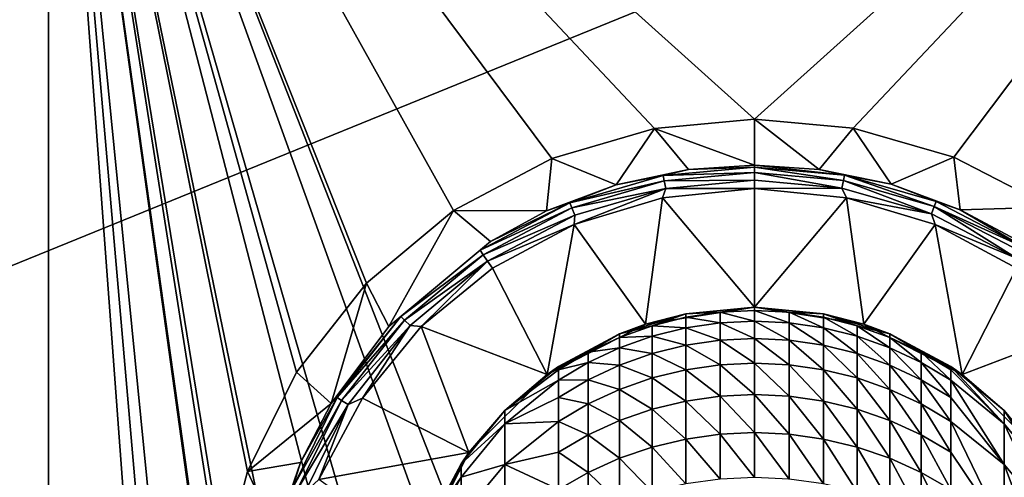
# Model space of a CAD drawing. Header units: metres. Extents: x 1237 to 1550, y -594 to -383.
# Tile 39 of 47: x 1479 to 1500, y -474 to -464. Entities that reach past the tile are written whole.
import ezdxf

# ---------------------------------------------------------------- set-up
doc = ezdxf.new("R2010")
doc.units = ezdxf.units.M

msp = doc.modelspace()

# ---------------------------------------------------------------- linework, layer by layer
at = {"layer": 'None'}
for points in [[(1452.314331, -480.297882, -608), (1479.814331, -412.797882, -608), (1452.314331, -385.297882, -608)], [(1452.314331, -480.297882, -609.5), (1452.314331, -385.297882, -609.5), (1479.814331, -412.797882, -609.5)], [(1479.814331, -452.797882, -608), (1479.814331, -412.797882, -608), (1452.314331, -480.297882, -608)], [(1452.314331, -480.297882, -609.5), (1479.814331, -412.797882, -609.5), (1479.814331, -452.797882, -609.5)], [(1547.314331, -480.297882, -608), (1479.814331, -452.797882, -608), (1452.314331, -480.297882, -608)], [(1547.314331, -480.297882, -609.5), (1452.314331, -480.297882, -609.5), (1519.814331, -452.797882, -609.5)], [(1519.814331, -452.797882, -609.5), (1452.314331, -480.297882, -609.5), (1479.814331, -452.797882, -609.5)], [(1519.814331, -452.797882, -608), (1479.814331, -452.797882, -608), (1547.314331, -480.297882, -608)], [(1479.814331, -452.797882, 103), (1479.814331, -512.797913, 103), (1479.814331, -452.797882, 130)], [(1479.814331, -512.797913, 103), (1479.814331, -512.797913, 130), (1479.814331, -452.797882, 130)], [(1491.030396, -491.673859, 130), (1493.64502, -491.106201, 130), (1479.814331, -452.797882, 130)], [(1493.64502, -491.106201, 130), (1494.814331, -491.047882, 130), (1479.814331, -452.797882, 130)], [(1479.814331, -452.797882, 130), (1494.814331, -491.047882, 130), (1509.814331, -452.797882, 130)], [(1479.814331, -512.797913, 130), (1483.333618, -500.29657, 130), (1479.814331, -452.797882, 130)], [(1483.333618, -500.29657, 130), (1483.791748, -498.727783, 130), (1479.814331, -452.797882, 130)], [(1479.814331, -452.797882, 130), (1483.791748, -498.727783, 130), (1484.248657, -497.656982, 130)], [(1484.248657, -497.656982, 130), (1485.765869, -495.301971, 130), (1479.814331, -452.797882, 130)], [(1485.765869, -495.301971, 130), (1486.585449, -494.410553, 130), (1479.814331, -452.797882, 130)], [(1479.814331, -452.797882, 130), (1486.585449, -494.410553, 130), (1488.127808, -493.135956, 130)], [(1488.127808, -493.135956, 130), (1489.981812, -492.087616, 130), (1479.814331, -452.797882, 130)], [(1489.981812, -492.087616, 130), (1491.030396, -491.673859, 130), (1479.814331, -452.797882, 130)], [(1484.04248, -473.790741, 103), (1483.467651, -475.968292, 103), (1479.814331, -452.797882, 103)], [(1483.467651, -475.968292, 103), (1483.324951, -478.08548, 103), (1479.814331, -452.797882, 103)], [(1479.814331, -452.797882, 103), (1483.324951, -478.08548, 103), (1479.814331, -512.797913, 103)], [(1509.814331, -452.797882, 103), (1494.814331, -466.304565, 103), (1479.814331, -452.797882, 103)], [(1494.814331, -466.304565, 103), (1492.686401, -466.503265, 103), (1479.814331, -452.797882, 103)], [(1479.814331, -452.797882, 103), (1492.686401, -466.503265, 103), (1490.509033, -467.141357, 103)], [(1490.509033, -467.141357, 103), (1488.420898, -468.246948, 103), (1479.814331, -452.797882, 103)], [(1488.420898, -468.246948, 103), (1486.569702, -469.790222, 103), (1479.814331, -452.797882, 103)], [(1479.814331, -452.797882, 103), (1486.569702, -469.790222, 103), (1485.083374, -471.681854, 103)], [(1485.083374, -471.681854, 103), (1484.04248, -473.790741, 103), (1479.814331, -452.797882, 103)], [(1494.814331, -491.047882, 130), (1495.983521, -491.106201, 130), (1509.814331, -452.797882, 130)], [(1496.904663, -466.496246, 103), (1494.814331, -466.304565, 103), (1509.814331, -452.797882, 103)], [(1509.814331, -452.797882, 130), (1495.983521, -491.106201, 130), (1498.598267, -491.673859, 130)], [(1499.045166, -467.111664, 103), (1496.904663, -466.496246, 103), (1509.814331, -452.797882, 103)], [(1498.598267, -491.673859, 130), (1499.646729, -492.087616, 130), (1509.814331, -452.797882, 130)], [(1501.104248, -468.178497, 103), (1499.045166, -467.111664, 103), (1509.814331, -452.797882, 103)], [(1499.646729, -492.087616, 130), (1501.500854, -493.135956, 130), (1509.814331, -452.797882, 130)], [(1494.814331, -466.304565, 103), (1494.814331, -467.281799, 73.683342), (1492.686401, -466.503265, 103)], [(1494.814331, -467.281799, 73.683342), (1494.814331, -466.304565, 103), (1496.181519, -467.371033, 73.683342)], [(1494.814331, -466.304565, 103), (1496.904663, -466.496246, 103), (1496.181519, -467.371033, 73.683342)], [(1492.686401, -466.503265, 103), (1491.869995, -467.702362, 73.683342), (1490.509033, -467.141357, 103)], [(1492.686401, -466.503265, 103), (1493.412964, -467.37558, 73.683342), (1491.869995, -467.702362, 73.683342)], [(1494.814331, -467.281799, 73.683342), (1493.412964, -467.37558, 73.683342), (1492.686401, -466.503265, 103)], [(1496.181519, -467.371033, 73.683342), (1496.904663, -466.496246, 103), (1497.713501, -467.689331, 73.683342)], [(1496.904663, -466.496246, 103), (1499.045166, -467.111664, 103), (1497.713501, -467.689331, 73.683342)], [(1490.509033, -467.141357, 103), (1490.393311, -468.256195, 73.683342), (1488.420898, -468.246948, 103)], [(1491.869995, -467.702362, 73.683342), (1490.393311, -468.256195, 73.683342), (1490.509033, -467.141357, 103)], [(1497.713501, -467.689331, 73.683342), (1499.045166, -467.111664, 103), (1499.181396, -468.231445, 73.683342)], [(1499.045166, -467.111664, 103), (1501.104248, -468.178497, 103), (1499.181396, -468.231445, 73.683342)], [(1491.869995, -467.702362, 73.683342), (1493.412964, -467.37558, 73.683342), (1492.873901, -467.503204, 73.503029)], [(1492.873901, -467.503204, 73.503029), (1493.412964, -467.37558, 73.683342), (1494.814331, -467.32193, 73.503029)], [(1494.814331, -467.32193, 73.503029), (1494.814331, -467.434875, 73.339661), (1492.873901, -467.503204, 73.503029)], [(1493.412964, -467.37558, 73.683342), (1494.814331, -467.281799, 73.683342), (1494.814331, -467.32193, 73.503029)], [(1494.814331, -467.32193, 73.503029), (1494.814331, -467.281799, 73.683342), (1496.720581, -467.496826, 73.503029)], [(1494.814331, -467.281799, 73.683342), (1496.181519, -467.371033, 73.683342), (1496.720581, -467.496826, 73.503029)], [(1494.814331, -467.434875, 73.339661), (1494.814331, -467.32193, 73.503029), (1496.699951, -467.60788, 73.339661)], [(1494.814331, -467.32193, 73.503029), (1496.720581, -467.496826, 73.503029), (1496.699951, -467.60788, 73.339661)], [(1496.720581, -467.496826, 73.503029), (1496.181519, -467.371033, 73.683342), (1497.713501, -467.689331, 73.683342)], [(1490.890259, -468.084625, 73.503029), (1491.869995, -467.702362, 73.683342), (1492.873901, -467.503204, 73.503029)], [(1492.873901, -467.503204, 73.503029), (1492.894775, -467.614197, 73.339661), (1490.890259, -468.084625, 73.503029)], [(1492.894775, -467.614197, 73.339661), (1490.932617, -468.189331, 73.339661), (1490.890259, -468.084625, 73.503029)], [(1492.894775, -467.614197, 73.339661), (1492.925781, -467.778229, 73.233414), (1490.932617, -468.189331, 73.339661)], [(1494.814331, -467.434875, 73.339661), (1492.894775, -467.614197, 73.339661), (1492.873901, -467.503204, 73.503029)], [(1494.814331, -467.434875, 73.339661), (1494.814331, -467.601776, 73.233414), (1492.894775, -467.614197, 73.339661)], [(1494.814331, -467.601776, 73.233414), (1492.925781, -467.778229, 73.233414), (1492.894775, -467.614197, 73.339661)], [(1494.814331, -467.601776, 73.233414), (1494.814331, -467.781494, 73.199997), (1492.925781, -467.778229, 73.233414)], [(1494.814331, -467.601776, 73.233414), (1494.814331, -467.434875, 73.339661), (1496.669556, -467.772003, 73.233414)], [(1494.814331, -467.434875, 73.339661), (1496.699951, -467.60788, 73.339661), (1496.669556, -467.772003, 73.233414)], [(1496.669556, -467.772003, 73.233414), (1494.814331, -467.781494, 73.199997), (1494.814331, -467.601776, 73.233414)], [(1496.669556, -467.772003, 73.233414), (1496.699951, -467.60788, 73.339661), (1498.567383, -468.317657, 73.233414)], [(1496.699951, -467.60788, 73.339661), (1496.720581, -467.496826, 73.503029), (1498.628906, -468.162476, 73.339661)], [(1496.699951, -467.60788, 73.339661), (1498.628906, -468.162476, 73.339661), (1498.567383, -468.317657, 73.233414)], [(1498.628906, -468.162476, 73.339661), (1496.720581, -467.496826, 73.503029), (1498.67041, -468.057465, 73.503029)], [(1498.67041, -468.057465, 73.503029), (1496.720581, -467.496826, 73.503029), (1497.713501, -467.689331, 73.683342)], [(1490.890259, -468.084625, 73.503029), (1490.393311, -468.256195, 73.683342), (1491.869995, -467.702362, 73.683342)], [(1492.925781, -467.778229, 73.233414), (1490.995117, -468.344086, 73.233414), (1490.932617, -468.189331, 73.339661)], [(1492.925781, -467.778229, 73.233414), (1492.860229, -467.973969, 73.199997), (1490.981201, -468.543945, 73.199997)], [(1490.981201, -468.543945, 73.199997), (1490.995117, -468.344086, 73.233414), (1492.925781, -467.778229, 73.233414)], [(1494.814331, -467.781494, 73.199997), (1492.860229, -467.973969, 73.199997), (1492.925781, -467.778229, 73.233414)], [(1492.860229, -467.973969, 73.199997), (1494.814331, -467.781494, 73.199997), (1494.814331, -470.297882, 73.199997)], [(1496.768433, -467.973969, 73.199997), (1494.814331, -467.781494, 73.199997), (1496.669556, -467.772003, 73.233414)], [(1494.814331, -470.297882, 73.199997), (1494.814331, -467.781494, 73.199997), (1496.768433, -467.973969, 73.199997)], [(1498.567383, -468.317657, 73.233414), (1496.768433, -467.973969, 73.199997), (1496.669556, -467.772003, 73.233414)], [(1497.713501, -467.689331, 73.683342), (1499.181396, -468.231445, 73.683342), (1498.67041, -468.057465, 73.503029)], [(1490.981201, -468.543945, 73.199997), (1492.860229, -467.973969, 73.199997), (1492.496704, -470.664978, 73.199997)], [(1492.496704, -470.664978, 73.199997), (1492.860229, -467.973969, 73.199997), (1494.814331, -470.297882, 73.199997)], [(1494.814331, -470.297882, 73.199997), (1496.768433, -467.973969, 73.199997), (1497.131958, -470.664978, 73.199997)], [(1496.768433, -467.973969, 73.199997), (1498.647339, -468.543945, 73.199997), (1497.131958, -470.664978, 73.199997)], [(1498.647339, -468.543945, 73.199997), (1496.768433, -467.973969, 73.199997), (1498.567383, -468.317657, 73.233414)], [(1488.987427, -469.09198, 73.503029), (1489.203979, -468.903351, 73.683342), (1490.890259, -468.084625, 73.503029)], [(1490.890259, -468.084625, 73.503029), (1490.932617, -468.189331, 73.339661), (1488.987427, -469.09198, 73.503029)], [(1490.932617, -468.189331, 73.339661), (1489.050171, -469.185822, 73.339661), (1488.987427, -469.09198, 73.503029)], [(1490.932617, -468.189331, 73.339661), (1490.995117, -468.344086, 73.233414), (1489.050171, -469.185822, 73.339661)], [(1489.203979, -468.903351, 73.683342), (1490.393311, -468.256195, 73.683342), (1490.890259, -468.084625, 73.503029)], [(1498.567383, -468.317657, 73.233414), (1498.628906, -468.162476, 73.339661), (1500.393677, -469.263794, 73.233414)], [(1500.546875, -469.029572, 73.503029), (1498.628906, -468.162476, 73.339661), (1498.67041, -468.057465, 73.503029)], [(1500.484985, -469.124084, 73.339661), (1498.628906, -468.162476, 73.339661), (1500.546875, -469.029572, 73.503029)], [(1498.628906, -468.162476, 73.339661), (1500.484985, -469.124084, 73.339661), (1500.393677, -469.263794, 73.233414)], [(1499.181396, -468.231445, 73.683342), (1500.546875, -469.029572, 73.503029), (1498.67041, -468.057465, 73.503029)], [(1499.181396, -468.231445, 73.683342), (1501.104248, -468.178497, 103), (1500.364258, -468.86557, 73.683342)], [(1499.181396, -468.231445, 73.683342), (1500.364258, -468.86557, 73.683342), (1500.546875, -469.029572, 73.503029)], [(1488.420898, -468.246948, 103), (1487.045776, -470.7099, 73.683342), (1486.569702, -469.790222, 103)], [(1488.420898, -468.246948, 103), (1489.203979, -468.903351, 73.683342), (1487.045776, -470.7099, 73.683342)], [(1490.393311, -468.256195, 73.683342), (1489.203979, -468.903351, 73.683342), (1488.420898, -468.246948, 103)], [(1490.995117, -468.344086, 73.233414), (1489.143066, -469.324524, 73.233414), (1489.050171, -469.185822, 73.339661)], [(1489.143066, -469.324524, 73.233414), (1490.995117, -468.344086, 73.233414), (1490.981201, -468.543945, 73.199997)], [(1500.393677, -469.263794, 73.233414), (1498.647339, -468.543945, 73.199997), (1498.567383, -468.317657, 73.233414)], [(1489.249512, -469.469574, 73.199997), (1489.143066, -469.324524, 73.233414), (1490.981201, -468.543945, 73.199997)], [(1490.405884, -471.730255, 73.199997), (1489.249512, -469.469574, 73.199997), (1490.981201, -468.543945, 73.199997)], [(1490.405884, -471.730255, 73.199997), (1490.981201, -468.543945, 73.199997), (1492.496704, -470.664978, 73.199997)], [(1497.131958, -470.664978, 73.199997), (1498.647339, -468.543945, 73.199997), (1499.222656, -471.730255, 73.199997)], [(1498.647339, -468.543945, 73.199997), (1500.37915, -469.469574, 73.199997), (1499.222656, -471.730255, 73.199997)], [(1500.37915, -469.469574, 73.199997), (1498.647339, -468.543945, 73.199997), (1500.393677, -469.263794, 73.233414)], [(1487.045776, -470.7099, 73.683342), (1489.203979, -468.903351, 73.683342), (1488.987427, -469.09198, 73.503029)], [(1487.299683, -470.498779, 73.503029), (1487.045776, -470.7099, 73.683342), (1488.987427, -469.09198, 73.503029)], [(1488.987427, -469.09198, 73.503029), (1489.050171, -469.185822, 73.339661), (1487.299683, -470.498779, 73.503029)], [(1489.050171, -469.185822, 73.339661), (1487.380737, -470.577484, 73.339661), (1487.299683, -470.498779, 73.503029)], [(1489.050171, -469.185822, 73.339661), (1489.143066, -469.324524, 73.233414), (1487.380737, -470.577484, 73.339661)], [(1489.143066, -469.324524, 73.233414), (1487.500488, -470.693756, 73.233414), (1487.380737, -470.577484, 73.339661)], [(1487.731689, -470.71524, 73.199997), (1487.500488, -470.693756, 73.233414), (1489.143066, -469.324524, 73.233414)], [(1489.249512, -469.469574, 73.199997), (1487.731689, -470.71524, 73.199997), (1489.143066, -469.324524, 73.233414)], [(1487.731689, -470.71524, 73.199997), (1489.249512, -469.469574, 73.199997), (1490.405884, -471.730255, 73.199997)], [(1499.222656, -471.730255, 73.199997), (1500.37915, -469.469574, 73.199997), (1501.896973, -470.71524, 73.199997)], [(1486.569702, -469.790222, 103), (1485.822021, -472.345581, 73.683342), (1485.083374, -471.681854, 103)], [(1487.045776, -470.7099, 73.683342), (1485.822021, -472.345581, 73.683342), (1486.569702, -469.790222, 103)], [(1493.351074, -470.442017, 23.200001), (1492.496704, -470.664978, 73.199997), (1494.814331, -470.297882, 73.199997)], [(1494.814331, -470.297882, 23.200001), (1493.351074, -470.442017, 23.200001), (1494.814331, -470.297882, 73.199997)], [(1493.352051, -470.441833, -434.799988), (1493.351074, -470.442017, 23.200001), (1494.814331, -470.297882, 23.200001)], [(1493.352051, -470.441833, -434.799988), (1494.814331, -470.297882, -434.799988), (1494.080078, -470.408569, -437.840424)], [(1494.814331, -470.297882, -434.799988), (1493.352051, -470.441833, -434.799988), (1494.814331, -470.297882, 23.200001)], [(1494.080078, -470.408569, -437.840424), (1494.814331, -470.297882, -434.799988), (1494.814331, -470.372589, -437.842194)], [(1494.814331, -470.297882, 23.200001), (1494.814331, -470.297882, 73.199997), (1496.277466, -470.442017, 23.200001)], [(1494.814331, -470.297882, 73.199997), (1497.131958, -470.664978, 73.199997), (1496.277466, -470.442017, 23.200001)], [(1494.814331, -470.297882, -434.799988), (1494.814331, -470.297882, 23.200001), (1496.276611, -470.441833, -434.799988)], [(1494.814331, -470.297882, 23.200001), (1496.277466, -470.442017, 23.200001), (1496.276611, -470.441833, -434.799988)], [(1494.814331, -470.372589, -437.842194), (1494.814331, -470.297882, -434.799988), (1495.548462, -470.408569, -437.840424)], [(1495.548462, -470.408569, -437.840424), (1494.814331, -470.297882, -434.799988), (1496.276611, -470.441833, -434.799988)], [(1485.944336, -472.223816, 73.503029), (1485.822021, -472.345581, 73.683342), (1487.299683, -470.498779, 73.503029)], [(1485.822021, -472.345581, 73.683342), (1487.045776, -470.7099, 73.683342), (1487.299683, -470.498779, 73.503029)], [(1487.299683, -470.498779, 73.503029), (1487.380737, -470.577484, 73.339661), (1485.944336, -472.223816, 73.503029)], [(1493.351074, -470.442017, 23.200001), (1491.944214, -470.868805, 23.200001), (1492.496704, -470.664978, 73.199997)], [(1491.944946, -470.868469, -434.799988), (1491.944214, -470.868805, 23.200001), (1493.351074, -470.442017, 23.200001)], [(1491.944946, -470.868469, -434.799988), (1493.352051, -470.441833, -434.799988), (1492.638062, -470.694885, -437.826355)], [(1493.352051, -470.441833, -434.799988), (1491.944946, -470.868469, -434.799988), (1493.351074, -470.442017, 23.200001)], [(1493.352051, -470.441833, -434.799988), (1493.352051, -470.516327, -437.835144), (1492.638062, -470.694885, -437.826355)], [(1492.638062, -470.694885, -437.826355), (1493.352051, -470.516327, -437.835144), (1493.352051, -470.739716, -440.862946)], [(1493.352051, -470.516327, -437.835144), (1493.352051, -470.441833, -434.799988), (1494.080078, -470.408569, -437.840424)], [(1494.080078, -470.408569, -437.840424), (1494.080078, -470.632324, -440.873535), (1493.352051, -470.516327, -437.835144)], [(1493.352051, -470.516327, -437.835144), (1494.080078, -470.632324, -440.873535), (1493.352051, -470.739716, -440.862946)], [(1494.814331, -470.372589, -437.842194), (1494.814331, -470.596466, -440.877045), (1494.080078, -470.408569, -437.840424)], [(1494.814331, -470.596466, -440.877045), (1494.080078, -470.632324, -440.873535), (1494.080078, -470.408569, -437.840424)], [(1494.814331, -470.596466, -440.877045), (1494.814331, -470.372589, -437.842194), (1495.548462, -470.632324, -440.873535)], [(1495.548462, -470.632324, -440.873535), (1494.814331, -470.372589, -437.842194), (1495.548462, -470.408569, -437.840424)], [(1496.276611, -470.441833, -434.799988), (1496.276611, -470.516327, -437.835144), (1495.548462, -470.408569, -437.840424)], [(1496.276611, -470.516327, -437.835144), (1496.276611, -470.739716, -440.862946), (1495.548462, -470.408569, -437.840424)], [(1495.548462, -470.408569, -437.840424), (1496.276611, -470.739716, -440.862946), (1495.548462, -470.632324, -440.873535)], [(1496.276611, -470.441833, -434.799988), (1496.277466, -470.442017, 23.200001), (1497.683594, -470.868469, -434.799988)], [(1497.683594, -470.868469, -434.799988), (1496.990601, -470.694885, -437.826355), (1496.276611, -470.441833, -434.799988)], [(1496.990601, -470.694885, -437.826355), (1496.276611, -470.516327, -437.835144), (1496.276611, -470.441833, -434.799988)], [(1496.990601, -470.917603, -440.845428), (1496.276611, -470.739716, -440.862946), (1496.276611, -470.516327, -437.835144)], [(1496.276611, -470.516327, -437.835144), (1496.990601, -470.694885, -437.826355), (1496.990601, -470.917603, -440.845428)], [(1496.277466, -470.442017, 23.200001), (1497.131958, -470.664978, 73.199997), (1497.684448, -470.868805, 23.200001)], [(1496.277466, -470.442017, 23.200001), (1497.684448, -470.868805, 23.200001), (1497.683594, -470.868469, -434.799988)], [(1487.380737, -470.577484, 73.339661), (1486.040039, -472.283905, 73.339661), (1485.944336, -472.223816, 73.503029)], [(1487.380737, -470.577484, 73.339661), (1487.500488, -470.693756, 73.233414), (1486.040039, -472.283905, 73.339661)], [(1487.500488, -470.693756, 73.233414), (1486.181274, -472.372711, 73.233414), (1486.040039, -472.283905, 73.339661)], [(1486.485962, -472.233093, 73.199997), (1486.181274, -472.372711, 73.233414), (1487.500488, -470.693756, 73.233414)], [(1487.731689, -470.71524, 73.199997), (1486.485962, -472.233093, 73.199997), (1487.500488, -470.693756, 73.233414)], [(1488.746704, -473.389496, 73.199997), (1486.485962, -472.233093, 73.199997), (1487.731689, -470.71524, 73.199997)], [(1488.746704, -473.389496, 73.199997), (1487.731689, -470.71524, 73.199997), (1490.405884, -471.730255, 73.199997)], [(1491.944214, -470.868805, 23.200001), (1490.405884, -471.730255, 73.199997), (1492.496704, -470.664978, 73.199997)], [(1491.944946, -470.868469, -434.799988), (1492.638062, -470.694885, -437.826355), (1491.944946, -470.942474, -437.814209)], [(1491.944946, -470.942474, -437.814209), (1492.638062, -470.694885, -437.826355), (1492.638062, -470.917603, -440.845428)], [(1492.638062, -470.694885, -437.826355), (1493.352051, -470.739716, -440.862946), (1492.638062, -470.917603, -440.845428)], [(1492.638062, -470.917603, -440.845428), (1493.352051, -470.739716, -440.862946), (1493.352051, -471.111389, -443.87616)], [(1493.352051, -470.739716, -440.862946), (1494.080078, -470.632324, -440.873535), (1494.080078, -471.004639, -443.891968)], [(1493.352051, -470.739716, -440.862946), (1494.080078, -471.004639, -443.891968), (1493.352051, -471.111389, -443.87616)], [(1494.814331, -470.596466, -440.877045), (1494.814331, -470.969025, -443.897278), (1494.080078, -470.632324, -440.873535)], [(1494.080078, -470.632324, -440.873535), (1494.814331, -470.969025, -443.897278), (1494.080078, -471.004639, -443.891968)], [(1494.814331, -470.969025, -443.897278), (1494.814331, -470.596466, -440.877045), (1495.548462, -471.004639, -443.891968)], [(1495.548462, -471.004639, -443.891968), (1494.814331, -470.596466, -440.877045), (1495.548462, -470.632324, -440.873535)], [(1496.276611, -470.739716, -440.862946), (1496.276611, -471.111389, -443.87616), (1495.548462, -470.632324, -440.873535)], [(1495.548462, -470.632324, -440.873535), (1496.276611, -471.111389, -443.87616), (1495.548462, -471.004639, -443.891968)], [(1496.990601, -471.288208, -443.849915), (1496.276611, -470.739716, -440.862946), (1496.990601, -470.917603, -440.845428)], [(1496.990601, -471.288208, -443.849915), (1496.276611, -471.111389, -443.87616), (1496.276611, -470.739716, -440.862946)], [(1497.683594, -470.942474, -437.814209), (1496.990601, -470.694885, -437.826355), (1497.683594, -470.868469, -434.799988)], [(1496.990601, -470.917603, -440.845428), (1496.990601, -470.694885, -437.826355), (1497.683594, -471.164276, -440.821136)], [(1497.683594, -471.164276, -440.821136), (1496.990601, -470.694885, -437.826355), (1497.683594, -470.942474, -437.814209)], [(1497.131958, -470.664978, 73.199997), (1499.222656, -471.730255, 73.199997), (1497.684448, -470.868805, 23.200001)], [(1499.222656, -471.730255, 73.199997), (1501.896973, -470.71524, 73.199997), (1500.881958, -473.389496, 73.199997)], [(1491.944214, -470.868805, 23.200001), (1490.647461, -471.561859, 23.200001), (1490.405884, -471.730255, 73.199997)], [(1490.648193, -471.561432, -434.799988), (1490.647461, -471.561859, 23.200001), (1491.944214, -470.868805, 23.200001)], [(1490.648193, -471.561432, -434.799988), (1491.944946, -470.868469, -434.799988), (1491.279541, -471.256714, -437.798767)], [(1491.944946, -470.868469, -434.799988), (1490.648193, -471.561432, -434.799988), (1491.944214, -470.868805, 23.200001)], [(1491.279541, -471.256714, -437.798767), (1491.944946, -470.868469, -434.799988), (1491.944946, -470.942474, -437.814209)], [(1491.279541, -471.256714, -437.798767), (1491.944946, -470.942474, -437.814209), (1491.944946, -471.164276, -440.821136)], [(1492.638062, -470.917603, -440.845428), (1492.638062, -471.288208, -443.849915), (1491.944946, -471.164276, -440.821136)], [(1491.944946, -470.942474, -437.814209), (1492.638062, -470.917603, -440.845428), (1491.944946, -471.164276, -440.821136)], [(1493.352051, -471.111389, -443.87616), (1492.638062, -471.288208, -443.849915), (1492.638062, -470.917603, -440.845428)], [(1497.683594, -471.533417, -443.813538), (1496.990601, -471.288208, -443.849915), (1496.990601, -470.917603, -440.845428)], [(1497.683594, -471.533417, -443.813538), (1496.990601, -470.917603, -440.845428), (1497.683594, -471.164276, -440.821136)], [(1497.683594, -470.868469, -434.799988), (1497.684448, -470.868805, 23.200001), (1498.980347, -471.561432, -434.799988)], [(1498.348999, -471.256714, -437.798767), (1497.683594, -470.942474, -437.814209), (1497.683594, -470.868469, -434.799988)], [(1497.683594, -470.868469, -434.799988), (1498.980347, -471.561432, -434.799988), (1498.348999, -471.256714, -437.798767)], [(1498.348999, -471.477386, -440.790283), (1497.683594, -470.942474, -437.814209), (1498.348999, -471.256714, -437.798767)], [(1497.683594, -470.942474, -437.814209), (1498.348999, -471.477386, -440.790283), (1497.683594, -471.164276, -440.821136)], [(1497.684448, -470.868805, 23.200001), (1499.222656, -471.730255, 73.199997), (1498.981079, -471.561859, 23.200001)], [(1497.684448, -470.868805, 23.200001), (1498.981079, -471.561859, 23.200001), (1498.980347, -471.561432, -434.799988)], [(1491.944946, -471.164276, -440.821136), (1491.944946, -471.533417, -443.813538), (1491.279541, -471.477386, -440.790283)], [(1491.279541, -471.256714, -437.798767), (1491.944946, -471.164276, -440.821136), (1491.279541, -471.477386, -440.790283)], [(1492.638062, -471.288208, -443.849915), (1491.944946, -471.533417, -443.813538), (1491.944946, -471.164276, -440.821136)], [(1492.638062, -471.288208, -443.849915), (1493.352051, -471.111389, -443.87616), (1493.352051, -471.630493, -446.867462)], [(1493.352051, -471.111389, -443.87616), (1494.080078, -471.004639, -443.891968), (1494.080078, -471.524658, -446.888519)], [(1493.352051, -471.630493, -446.867462), (1493.352051, -471.111389, -443.87616), (1494.080078, -471.524658, -446.888519)], [(1494.080078, -471.004639, -443.891968), (1494.814331, -470.969025, -443.897278), (1494.814331, -471.489319, -446.895538)], [(1494.080078, -471.524658, -446.888519), (1494.080078, -471.004639, -443.891968), (1494.814331, -471.489319, -446.895538)], [(1494.814331, -471.489319, -446.895538), (1494.814331, -470.969025, -443.897278), (1495.548462, -471.524658, -446.888519)], [(1495.548462, -471.524658, -446.888519), (1494.814331, -470.969025, -443.897278), (1495.548462, -471.004639, -443.891968)], [(1496.276611, -471.111389, -443.87616), (1496.276611, -471.630493, -446.867462), (1495.548462, -471.004639, -443.891968)], [(1495.548462, -471.004639, -443.891968), (1496.276611, -471.630493, -446.867462), (1495.548462, -471.524658, -446.888519)], [(1496.990601, -471.805817, -446.832611), (1496.276611, -471.111389, -443.87616), (1496.990601, -471.288208, -443.849915)], [(1496.990601, -471.805817, -446.832611), (1496.276611, -471.630493, -446.867462), (1496.276611, -471.111389, -443.87616)], [(1498.348999, -471.477386, -440.790283), (1498.348999, -471.844635, -443.767395), (1497.683594, -471.164276, -440.821136)], [(1497.683594, -471.164276, -440.821136), (1498.348999, -471.844635, -443.767395), (1497.683594, -471.533417, -443.813538)], [(1490.648193, -471.634583, -437.780182), (1490.648193, -471.561432, -434.799988), (1491.279541, -471.256714, -437.798767)], [(1490.648193, -471.634583, -437.780182), (1491.279541, -471.256714, -437.798767), (1491.279541, -471.477386, -440.790283)], [(1491.944946, -471.533417, -443.813538), (1492.638062, -471.288208, -443.849915), (1492.638062, -471.805817, -446.832611)], [(1492.638062, -471.805817, -446.832611), (1492.638062, -471.288208, -443.849915), (1493.352051, -471.630493, -446.867462)], [(1497.683594, -472.04895, -446.784241), (1496.990601, -471.288208, -443.849915), (1497.683594, -471.533417, -443.813538)], [(1497.683594, -472.04895, -446.784241), (1496.990601, -471.805817, -446.832611), (1496.990601, -471.288208, -443.849915)], [(1498.980347, -471.853912, -440.753204), (1498.348999, -471.477386, -440.790283), (1498.348999, -471.256714, -437.798767)], [(1498.980347, -471.561432, -434.799988), (1498.980347, -471.634583, -437.780182), (1498.348999, -471.256714, -437.798767)], [(1498.348999, -471.256714, -437.798767), (1498.980347, -471.634583, -437.780182), (1498.980347, -471.853912, -440.753204)], [(1490.647461, -471.561859, 23.200001), (1489.510986, -472.494598, 23.200001), (1490.405884, -471.730255, 73.199997)], [(1489.511475, -472.49408, -434.799988), (1489.510986, -472.494598, 23.200001), (1490.647461, -471.561859, 23.200001)], [(1489.511475, -472.49408, -434.799988), (1490.648193, -471.561432, -434.799988), (1490.648193, -471.634583, -437.780182)], [(1490.648193, -471.561432, -434.799988), (1489.511475, -472.49408, -434.799988), (1490.647461, -471.561859, 23.200001)], [(1491.279541, -471.477386, -440.790283), (1491.279541, -471.844635, -443.767395), (1490.648193, -471.853912, -440.753204)], [(1490.648193, -471.853912, -440.753204), (1490.648193, -471.634583, -437.780182), (1491.279541, -471.477386, -440.790283)], [(1491.944946, -471.533417, -443.813538), (1491.279541, -471.844635, -443.767395), (1491.279541, -471.477386, -440.790283)], [(1491.279541, -471.844635, -443.767395), (1491.944946, -471.533417, -443.813538), (1491.944946, -472.04895, -446.784241)], [(1491.944946, -472.04895, -446.784241), (1491.944946, -471.533417, -443.813538), (1492.638062, -471.805817, -446.832611)], [(1494.080078, -471.524658, -446.888519), (1494.080078, -472.191071, -449.855957), (1493.352051, -471.630493, -446.867462)], [(1494.814331, -471.489319, -446.895538), (1494.814331, -472.156158, -449.864685), (1494.080078, -471.524658, -446.888519)], [(1494.814331, -472.156158, -449.864685), (1494.080078, -472.191071, -449.855957), (1494.080078, -471.524658, -446.888519)], [(1494.814331, -472.156158, -449.864685), (1494.814331, -471.489319, -446.895538), (1495.548462, -472.191071, -449.855957)], [(1495.548462, -472.191071, -449.855957), (1494.814331, -471.489319, -446.895538), (1495.548462, -471.524658, -446.888519)], [(1496.276611, -471.630493, -446.867462), (1496.276611, -472.295746, -449.829742), (1495.548462, -471.524658, -446.888519)], [(1495.548462, -471.524658, -446.888519), (1496.276611, -472.295746, -449.829742), (1495.548462, -472.191071, -449.855957)], [(1498.348999, -472.357513, -446.72287), (1497.683594, -472.04895, -446.784241), (1497.683594, -471.533417, -443.813538)], [(1498.348999, -471.844635, -443.767395), (1498.348999, -472.357513, -446.72287), (1497.683594, -471.533417, -443.813538)], [(1498.980347, -472.218872, -443.711853), (1498.348999, -471.477386, -440.790283), (1498.980347, -471.853912, -440.753204)], [(1498.980347, -472.218872, -443.711853), (1498.348999, -471.844635, -443.767395), (1498.348999, -471.477386, -440.790283)], [(1498.980347, -471.561432, -434.799988), (1498.981079, -471.561859, 23.200001), (1500.117065, -472.49408, -434.799988)], [(1498.980347, -471.634583, -437.780182), (1498.980347, -471.561432, -434.799988), (1500.117065, -472.782074, -440.661804)], [(1498.980347, -471.561432, -434.799988), (1500.117065, -472.49408, -434.799988), (1500.117065, -472.782074, -440.661804)], [(1499.222656, -471.730255, 73.199997), (1500.117554, -472.494598, 23.200001), (1498.981079, -471.561859, 23.200001)], [(1498.981079, -471.561859, 23.200001), (1500.117554, -472.494598, 23.200001), (1500.117065, -472.49408, -434.799988)], [(1485.822021, -472.345581, 73.683342), (1484.04248, -473.790741, 103), (1485.083374, -471.681854, 103)], [(1490.405884, -471.730255, 73.199997), (1489.510986, -472.494598, 23.200001), (1488.746704, -473.389496, 73.199997)], [(1490.648193, -471.853912, -440.753204), (1489.511475, -472.49408, -434.799988), (1490.648193, -471.634583, -437.780182)], [(1493.352051, -471.630493, -446.867462), (1493.352051, -472.295746, -449.829742), (1492.638062, -471.805817, -446.832611)], [(1494.080078, -472.191071, -449.855957), (1493.352051, -472.295746, -449.829742), (1493.352051, -471.630493, -446.867462)], [(1496.990601, -472.469147, -449.786285), (1496.276611, -471.630493, -446.867462), (1496.990601, -471.805817, -446.832611)], [(1496.276611, -472.295746, -449.829742), (1496.276611, -471.630493, -446.867462), (1496.990601, -472.469147, -449.786285)], [(1498.980347, -471.634583, -437.780182), (1500.117065, -472.782074, -440.661804), (1498.980347, -471.853912, -440.753204)], [(1499.222656, -471.730255, 73.199997), (1500.881958, -473.389496, 73.199997), (1500.117554, -472.494598, 23.200001)], [(1489.511475, -472.49408, -434.799988), (1490.648193, -471.853912, -440.753204), (1489.511475, -472.782074, -440.661804)], [(1489.511475, -472.782074, -440.661804), (1490.648193, -471.853912, -440.753204), (1490.648193, -472.218872, -443.711853)], [(1490.648193, -472.218872, -443.711853), (1491.279541, -471.844635, -443.767395), (1491.279541, -472.357513, -446.72287)], [(1490.648193, -471.853912, -440.753204), (1491.279541, -471.844635, -443.767395), (1490.648193, -472.218872, -443.711853)], [(1491.279541, -472.357513, -446.72287), (1491.279541, -471.844635, -443.767395), (1491.944946, -472.04895, -446.784241)], [(1492.638062, -471.805817, -446.832611), (1492.638062, -472.469147, -449.786285), (1491.944946, -472.04895, -446.784241)], [(1493.352051, -472.295746, -449.829742), (1492.638062, -472.469147, -449.786285), (1492.638062, -471.805817, -446.832611)], [(1497.683594, -472.709625, -449.726074), (1496.990601, -471.805817, -446.832611), (1497.683594, -472.04895, -446.784241)], [(1497.683594, -472.709625, -449.726074), (1496.990601, -472.469147, -449.786285), (1496.990601, -471.805817, -446.832611)], [(1498.980347, -472.218872, -443.711853), (1498.980347, -472.728577, -446.649048), (1498.348999, -471.844635, -443.767395)], [(1498.980347, -472.728577, -446.649048), (1498.348999, -472.357513, -446.72287), (1498.348999, -471.844635, -443.767395)], [(1500.117065, -473.643311, -446.467102), (1498.980347, -472.218872, -443.711853), (1498.980347, -471.853912, -440.753204)], [(1498.980347, -471.853912, -440.753204), (1500.117065, -472.782074, -440.661804), (1500.117065, -473.643311, -446.467102)], [(1491.944946, -472.04895, -446.784241), (1491.944946, -472.709625, -449.726074), (1491.279541, -472.357513, -446.72287)], [(1492.638062, -472.469147, -449.786285), (1491.944946, -472.709625, -449.726074), (1491.944946, -472.04895, -446.784241)], [(1493.352051, -472.295746, -449.829742), (1494.080078, -472.191071, -449.855957), (1494.080078, -473.002289, -452.787109)], [(1494.080078, -472.191071, -449.855957), (1494.814331, -472.156158, -449.864685), (1494.814331, -472.967834, -452.797546)], [(1494.080078, -473.002289, -452.787109), (1494.080078, -472.191071, -449.855957), (1494.814331, -472.967834, -452.797546)], [(1494.814331, -472.967834, -452.797546), (1494.814331, -472.156158, -449.864685), (1495.548462, -473.002289, -452.787109)], [(1495.548462, -473.002289, -452.787109), (1494.814331, -472.156158, -449.864685), (1495.548462, -472.191071, -449.855957)], [(1495.548462, -473.002289, -452.787109), (1495.548462, -472.191071, -449.855957), (1496.276611, -473.10556, -452.755768)], [(1495.548462, -472.191071, -449.855957), (1496.276611, -472.295746, -449.829742), (1496.276611, -473.10556, -452.755768)], [(1498.348999, -473.014801, -449.649628), (1497.683594, -472.04895, -446.784241), (1498.348999, -472.357513, -446.72287)], [(1498.348999, -473.014801, -449.649628), (1497.683594, -472.709625, -449.726074), (1497.683594, -472.04895, -446.784241)], [(1485.822021, -472.345581, 73.683342), (1485.170898, -473.603394, 73.683342), (1484.04248, -473.790741, 103)], [(1484.995483, -474.145874, 73.503029), (1485.170898, -473.603394, 73.683342), (1485.944336, -472.223816, 73.503029)], [(1485.944336, -472.223816, 73.503029), (1486.040039, -472.283905, 73.339661), (1484.995483, -474.145874, 73.503029)], [(1486.040039, -472.283905, 73.339661), (1485.101318, -474.185242, 73.339661), (1484.995483, -474.145874, 73.503029)], [(1486.040039, -472.283905, 73.339661), (1486.181274, -472.372711, 73.233414), (1485.101318, -474.185242, 73.339661)], [(1486.181274, -472.372711, 73.233414), (1485.257813, -474.243439, 73.233414), (1485.101318, -474.185242, 73.339661)], [(1485.170898, -473.603394, 73.683342), (1485.822021, -472.345581, 73.683342), (1485.944336, -472.223816, 73.503029)], [(1485.560303, -473.964783, 73.199997), (1485.257813, -474.243439, 73.233414), (1486.181274, -472.372711, 73.233414)], [(1485.560303, -473.964783, 73.199997), (1486.485962, -472.233093, 73.199997), (1488.746704, -473.389496, 73.199997)], [(1486.485962, -472.233093, 73.199997), (1485.560303, -473.964783, 73.199997), (1486.181274, -472.372711, 73.233414)], [(1489.511475, -472.782074, -440.661804), (1490.648193, -472.218872, -443.711853), (1490.648193, -472.728577, -446.649048)], [(1490.648193, -472.728577, -446.649048), (1490.648193, -472.218872, -443.711853), (1491.279541, -472.357513, -446.72287)], [(1491.279541, -472.357513, -446.72287), (1491.279541, -473.014801, -449.649628), (1490.648193, -472.728577, -446.649048)], [(1491.944946, -472.709625, -449.726074), (1491.279541, -473.014801, -449.649628), (1491.279541, -472.357513, -446.72287)], [(1492.638062, -472.469147, -449.786285), (1493.352051, -472.295746, -449.829742), (1493.352051, -473.10556, -452.755768)], [(1493.352051, -473.10556, -452.755768), (1493.352051, -472.295746, -449.829742), (1494.080078, -473.002289, -452.787109)], [(1496.276611, -473.10556, -452.755768), (1496.276611, -472.295746, -449.829742), (1496.990601, -473.276611, -452.703888)], [(1496.276611, -472.295746, -449.829742), (1496.990601, -472.469147, -449.786285), (1496.990601, -473.276611, -452.703888)], [(1498.980347, -473.381805, -449.557678), (1498.348999, -473.014801, -449.649628), (1498.348999, -472.357513, -446.72287)], [(1498.348999, -472.357513, -446.72287), (1498.980347, -472.728577, -446.649048), (1498.980347, -473.381805, -449.557678)], [(1498.980347, -472.728577, -446.649048), (1498.980347, -472.218872, -443.711853), (1500.117065, -473.643311, -446.467102)], [(1489.510986, -472.494598, 23.200001), (1488.578247, -473.631134, 23.200001), (1488.746704, -473.389496, 73.199997)], [(1488.578613, -473.630554, -434.799988), (1488.578247, -473.631134, 23.200001), (1489.510986, -472.494598, 23.200001)], [(1488.578613, -473.630554, -434.799988), (1489.511475, -472.49408, -434.799988), (1489.511475, -472.782074, -440.661804)], [(1489.511475, -472.49408, -434.799988), (1488.578613, -473.630554, -434.799988), (1489.510986, -472.494598, 23.200001)], [(1491.944946, -472.709625, -449.726074), (1492.638062, -472.469147, -449.786285), (1492.638062, -473.276611, -452.703888)], [(1492.638062, -473.276611, -452.703888), (1492.638062, -472.469147, -449.786285), (1493.352051, -473.10556, -452.755768)], [(1496.990601, -473.276611, -452.703888), (1496.990601, -472.469147, -449.786285), (1497.683594, -473.513824, -452.631927)], [(1496.990601, -472.469147, -449.786285), (1497.683594, -472.709625, -449.726074), (1497.683594, -473.513824, -452.631927)], [(1500.117065, -472.49408, -434.799988), (1500.117554, -472.494598, 23.200001), (1501.049927, -473.630554, -434.799988)], [(1500.117065, -472.782074, -440.661804), (1500.117065, -472.49408, -434.799988), (1501.049927, -473.913055, -440.550385)], [(1500.117065, -472.49408, -434.799988), (1501.049927, -473.630554, -434.799988), (1501.049927, -473.913055, -440.550385)], [(1488.578613, -473.913055, -440.550385), (1489.511475, -472.782074, -440.661804), (1489.511475, -473.643311, -446.467102)], [(1488.578613, -473.630554, -434.799988), (1489.511475, -472.782074, -440.661804), (1488.578613, -473.913055, -440.550385)], [(1489.511475, -473.643311, -446.467102), (1489.511475, -472.782074, -440.661804), (1490.648193, -472.728577, -446.649048)], [(1490.648193, -472.728577, -446.649048), (1490.648193, -473.381805, -449.557678), (1489.511475, -473.643311, -446.467102)], [(1491.279541, -473.014801, -449.649628), (1490.648193, -473.381805, -449.557678), (1490.648193, -472.728577, -446.649048)], [(1491.279541, -473.014801, -449.649628), (1491.944946, -472.709625, -449.726074), (1491.944946, -473.513824, -452.631927)], [(1491.944946, -473.513824, -452.631927), (1491.944946, -472.709625, -449.726074), (1492.638062, -473.276611, -452.703888)], [(1497.683594, -473.513824, -452.631927), (1497.683594, -472.709625, -449.726074), (1498.348999, -473.814911, -452.540588)], [(1497.683594, -472.709625, -449.726074), (1498.348999, -473.014801, -449.649628), (1498.348999, -473.814911, -452.540588)], [(1498.980347, -473.381805, -449.557678), (1498.980347, -472.728577, -446.649048), (1500.117065, -475.069427, -452.160034)], [(1500.117065, -475.069427, -452.160034), (1498.980347, -472.728577, -446.649048), (1500.117065, -473.643311, -446.467102)], [(1500.117065, -472.782074, -440.661804), (1501.049927, -474.757935, -446.245392), (1500.117065, -473.643311, -446.467102)], [(1500.117065, -472.782074, -440.661804), (1501.049927, -473.913055, -440.550385), (1501.049927, -474.757935, -446.245392)], [(1490.648193, -473.381805, -449.557678), (1491.279541, -473.014801, -449.649628), (1491.279541, -473.814911, -452.540588)], [(1491.279541, -473.814911, -452.540588), (1491.279541, -473.014801, -449.649628), (1491.944946, -473.513824, -452.631927)], [(1494.080078, -473.002289, -452.787109), (1494.080078, -473.95636, -455.674927), (1493.352051, -473.10556, -452.755768)], [(1494.814331, -472.967834, -452.797546), (1494.814331, -473.922455, -455.687073), (1494.080078, -473.002289, -452.787109)], [(1494.814331, -473.922455, -455.687073), (1494.080078, -473.95636, -455.674927), (1494.080078, -473.002289, -452.787109)], [(1494.814331, -473.922455, -455.687073), (1494.814331, -472.967834, -452.797546), (1495.548462, -473.95636, -455.674927)], [(1495.548462, -473.95636, -455.674927), (1494.814331, -472.967834, -452.797546), (1495.548462, -473.002289, -452.787109)], [(1496.276611, -474.057953, -455.63858), (1495.548462, -473.002289, -452.787109), (1496.276611, -473.10556, -452.755768)], [(1496.276611, -474.057953, -455.63858), (1495.548462, -473.95636, -455.674927), (1495.548462, -473.002289, -452.787109)], [(1498.348999, -473.814911, -452.540588), (1498.348999, -473.014801, -449.649628), (1498.980347, -474.176941, -452.430786)], [(1498.348999, -473.014801, -449.649628), (1498.980347, -473.381805, -449.557678), (1498.980347, -474.176941, -452.430786)], [(1493.352051, -473.10556, -452.755768), (1493.352051, -474.057953, -455.63858), (1492.638062, -473.276611, -452.703888)], [(1494.080078, -473.95636, -455.674927), (1493.352051, -474.057953, -455.63858), (1493.352051, -473.10556, -452.755768)], [(1496.990601, -474.226257, -455.578339), (1496.276611, -474.057953, -455.63858), (1496.276611, -473.10556, -452.755768)], [(1496.276611, -473.10556, -452.755768), (1496.990601, -473.276611, -452.703888), (1496.990601, -474.226257, -455.578339)], [(1487.681396, -475.480255, 73.199997), (1485.560303, -473.964783, 73.199997), (1488.746704, -473.389496, 73.199997)], [(1488.746704, -473.389496, 73.199997), (1487.885254, -474.927765, 23.200001), (1487.681396, -475.480255, 73.199997)], [(1488.746704, -473.389496, 73.199997), (1488.578247, -473.631134, 23.200001), (1487.885254, -474.927765, 23.200001)], [(1489.511475, -473.643311, -446.467102), (1490.648193, -473.381805, -449.557678), (1490.648193, -474.176941, -452.430786)], [(1490.648193, -474.176941, -452.430786), (1490.648193, -473.381805, -449.557678), (1491.279541, -473.814911, -452.540588)], [(1492.638062, -473.276611, -452.703888), (1492.638062, -474.226257, -455.578339), (1491.944946, -473.513824, -452.631927)], [(1493.352051, -474.057953, -455.63858), (1492.638062, -474.226257, -455.578339), (1492.638062, -473.276611, -452.703888)], [(1496.990601, -473.276611, -452.703888), (1497.683594, -474.459656, -455.494843), (1496.990601, -474.226257, -455.578339)], [(1496.990601, -473.276611, -452.703888), (1497.683594, -473.513824, -452.631927), (1497.683594, -474.459656, -455.494843)], [(1498.980347, -474.176941, -452.430786), (1498.980347, -473.381805, -449.557678), (1500.117065, -475.069427, -452.160034)], [(1485.170898, -473.603394, 73.683342), (1484.650879, -475.097443, 73.683342), (1484.04248, -473.790741, 103)], [(1484.650879, -475.097443, 73.683342), (1485.170898, -473.603394, 73.683342), (1484.995483, -474.145874, 73.503029)], [(1487.885376, -474.927185, -434.799988), (1487.885254, -474.927765, 23.200001), (1488.578247, -473.631134, 23.200001)], [(1487.885376, -474.927185, -434.799988), (1488.578613, -473.630554, -434.799988), (1488.578613, -473.913055, -440.550385)], [(1488.578613, -473.630554, -434.799988), (1487.885376, -474.927185, -434.799988), (1488.578247, -473.631134, 23.200001)], [(1488.578613, -474.757935, -446.245392), (1489.511475, -473.643311, -446.467102), (1489.511475, -475.069427, -452.160034)], [(1488.578613, -474.757935, -446.245392), (1488.578613, -473.913055, -440.550385), (1489.511475, -473.643311, -446.467102)], [(1489.511475, -475.069427, -452.160034), (1489.511475, -473.643311, -446.467102), (1490.648193, -474.176941, -452.430786)], [(1491.944946, -473.513824, -452.631927), (1491.944946, -474.459656, -455.494843), (1491.279541, -473.814911, -452.540588)], [(1492.638062, -474.226257, -455.578339), (1491.944946, -474.459656, -455.494843), (1491.944946, -473.513824, -452.631927)], [(1498.348999, -474.75589, -455.388855), (1497.683594, -473.513824, -452.631927), (1498.348999, -473.814911, -452.540588)], [(1497.683594, -473.513824, -452.631927), (1498.348999, -474.75589, -455.388855), (1497.683594, -474.459656, -455.494843)], [(1500.117065, -473.643311, -446.467102), (1501.049927, -474.757935, -446.245392), (1501.049927, -476.156982, -451.830139)], [(1500.117065, -475.069427, -452.160034), (1500.117065, -473.643311, -446.467102), (1501.049927, -476.156982, -451.830139)], [(1484.04248, -473.790741, 103), (1484.650879, -475.097443, 73.683342), (1483.467651, -475.968292, 103)], [(1491.279541, -473.814911, -452.540588), (1491.279541, -474.75589, -455.388855), (1490.648193, -474.176941, -452.430786)], [(1491.944946, -474.459656, -455.494843), (1491.279541, -474.75589, -455.388855), (1491.279541, -473.814911, -452.540588)], [(1498.980347, -475.112091, -455.261383), (1498.348999, -474.75589, -455.388855), (1498.348999, -473.814911, -452.540588)], [(1498.980347, -475.112091, -455.261383), (1498.348999, -473.814911, -452.540588), (1498.980347, -474.176941, -452.430786)], [(1487.885376, -475.203461, -440.423309), (1488.578613, -473.913055, -440.550385), (1488.578613, -474.757935, -446.245392)], [(1487.885376, -474.927185, -434.799988), (1488.578613, -473.913055, -440.550385), (1487.885376, -475.203461, -440.423309)]]:
    msp.add_3dface(points, dxfattribs=at)

doc.saveas('drawing.dxf')
